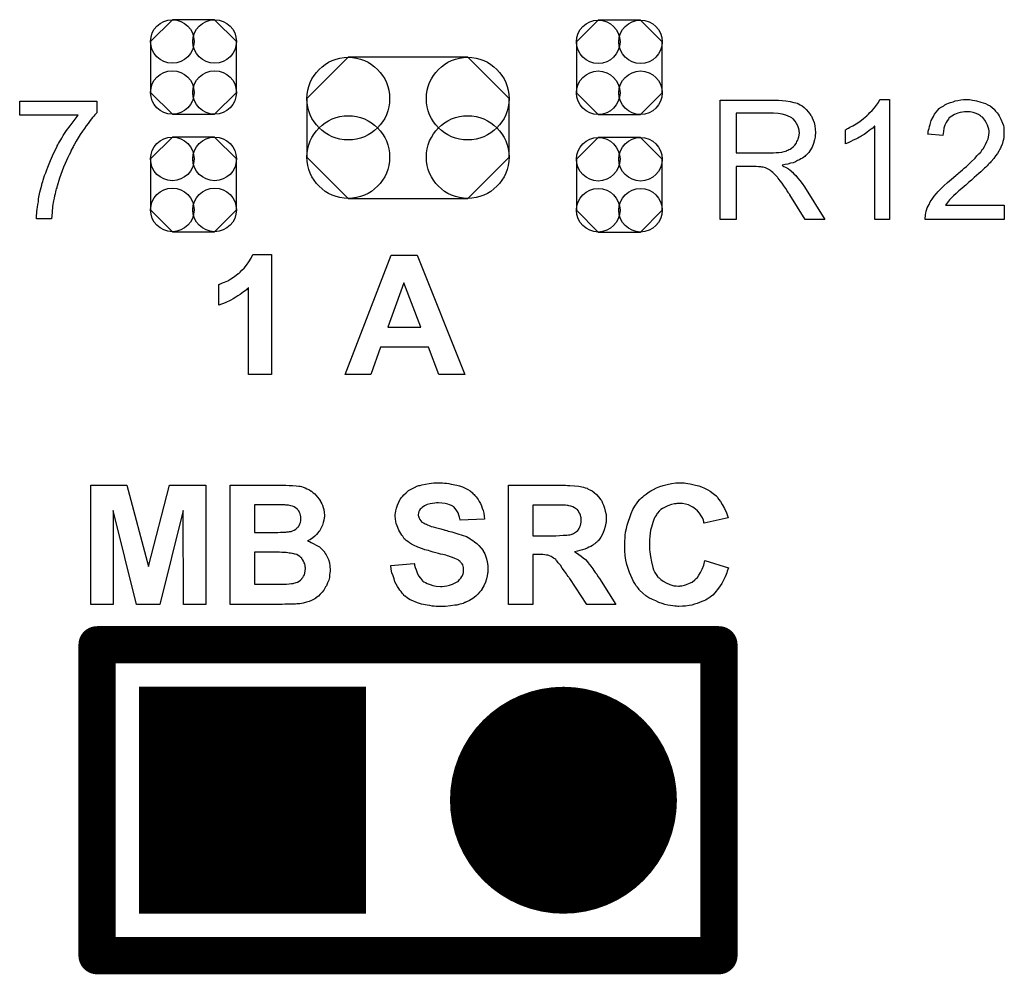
# Model space of a CAD drawing. Extents: x -0.07 to 0.96, y -0.15 to 2.1.
# Tile 8 of 23: x 0.33 to 0.64, y 0.39 to 0.69. Entities that reach past the tile are written whole.
import ezdxf

# ---------------------------------------------------------------- set-up
doc = ezdxf.new("R2010")
doc.units = 0
doc.layers.get('0').update_dxf_attribs({"linetype": 'CONTINUOUS'})
doc.layers.add('gto', color=2, linetype='CONTINUOUS')
doc.layers.add('gts', color=1, linetype='CONTINUOUS')

# ---------------------------------------------------------------- blocks, each defined once
blk = doc.blocks.new('D35')
at = {"const_width": 0.006}
blk.add_lwpolyline([(-0.003, 0, 1), (0.003, 0, 1)], format="xyb", close=True, dxfattribs=at)
blk = doc.blocks.new('D59')
blk.add_lwpolyline([(-0.0068, -0.0152), (0.0068, -0.0152), (0.0138, -0.0082), (0.0138, 0.0082), (0.0068, 0.0152), (-0.0068, 0.0152), (-0.0138, 0.0082), (-0.0138, -0.0082)], close=True)
for centre in [(-0.0068, 0.0082), (0.0068, 0.0082), (-0.0068, -0.0082), (0.0068, -0.0082)]:
    blk.add_circle(centre, 0.007)
blk = doc.blocks.new('D64')
blk.add_lwpolyline([(-0.0192, -0.0227), (0.0192, -0.0227), (0.0325, -0.0094), (0.0325, 0.0094), (0.0192, 0.0227), (-0.0192, 0.0227), (-0.0325, 0.0094), (-0.0325, -0.0094)], close=True)
for centre in [(-0.0192, 0.0094), (0.0192, 0.0094), (-0.0192, -0.0094), (0.0192, -0.0094)]:
    blk.add_circle(centre, 0.0133)
blk = doc.blocks.new('D76')
at = {"const_width": 0.0365}
blk.add_lwpolyline([(-0.01825, 0, 1), (0.01825, 0, 1)], format="xyb", close=True, dxfattribs=at)
blk = doc.blocks.new('D79')
at = {"const_width": 0.073}
blk.add_lwpolyline([(-0.0365, 0), (0.0365, 0)], dxfattribs=at)

msp = doc.modelspace()

# ---------------------------------------------------------------- linework, layer by layer
at = {"layer": 'gto', "color": 2}
for points in [[(0.3499, 0.6632), (0.3499, 0.6631), (0.3498, 0.663), (0.3496, 0.6628), (0.3493, 0.6625), (0.349, 0.6621), (0.3485, 0.6616), (0.3481, 0.6611), (0.3476, 0.6604), (0.3471, 0.6597), (0.3465, 0.659), (0.3459, 0.6581), (0.3453, 0.6572), (0.3446, 0.6562), (0.3439, 0.6551), (0.3433, 0.654), (0.3426, 0.6528), (0.3426, 0.6528), (0.3424, 0.6525), (0.3423, 0.6522), (0.342, 0.6517), (0.3417, 0.6511), (0.3414, 0.6504), (0.341, 0.6496), (0.3406, 0.6488), (0.3402, 0.6478), (0.3397, 0.6468), (0.3392, 0.6457), (0.3388, 0.6445), (0.3379, 0.6421), (0.3371, 0.6395), (0.3371, 0.6395), (0.337, 0.6393), (0.337, 0.639), (0.3368, 0.6387), (0.3367, 0.6383), (0.3366, 0.6377), (0.3365, 0.6371), (0.3363, 0.6364), (0.3362, 0.6357), (0.336, 0.6348), (0.3357, 0.6331), (0.3355, 0.6311), (0.3353, 0.629), (0.3305, 0.629), (0.3305, 0.6291), (0.3305, 0.6292), (0.3305, 0.6294), (0.3305, 0.6298), (0.3305, 0.6302), (0.3306, 0.6308), (0.3306, 0.6314), (0.3307, 0.6321), (0.3308, 0.6328), (0.3309, 0.6336), (0.3311, 0.6345), (0.3312, 0.6355), (0.3314, 0.6365), (0.3316, 0.6376), (0.3322, 0.6399), (0.3322, 0.6399), (0.3322, 0.6402), (0.3323, 0.6405), (0.3325, 0.641), (0.3327, 0.6415), (0.3329, 0.6422), (0.3331, 0.643), (0.3335, 0.6438), (0.3338, 0.6448), (0.3341, 0.6457), (0.335, 0.6478), (0.336, 0.65), (0.3371, 0.6523), (0.3371, 0.6523), (0.3372, 0.6525), (0.3374, 0.6528), (0.3376, 0.6533), (0.3379, 0.6538), (0.3383, 0.6544), (0.3387, 0.655), (0.3391, 0.6558), (0.3402, 0.6574), (0.3413, 0.659), (0.3426, 0.6607), (0.3439, 0.6624), (0.3251, 0.6624), (0.3251, 0.6669), (0.3499, 0.6669), (0.3499, 0.6632)], [(0.5687, 0.6672), (0.5692, 0.6672), (0.5703, 0.6671), (0.5715, 0.667), (0.5729, 0.6668), (0.5741, 0.6665), (0.5747, 0.6664), (0.5752, 0.6662), (0.5753, 0.6662), (0.5753, 0.6661), (0.5756, 0.666), (0.5761, 0.6657), (0.5768, 0.6654), (0.5774, 0.6649), (0.5781, 0.6642), (0.5788, 0.6634), (0.5795, 0.6625), (0.5795, 0.6625), (0.5795, 0.6624), (0.5798, 0.6621), (0.58, 0.6615), (0.5803, 0.6608), (0.5806, 0.66), (0.5809, 0.659), (0.581, 0.6579), (0.5811, 0.6568), (0.5811, 0.6567), (0.5811, 0.6566), (0.5811, 0.6564), (0.581, 0.6561), (0.581, 0.6557), (0.581, 0.6553), (0.5808, 0.6544), (0.5804, 0.6533), (0.58, 0.6521), (0.5793, 0.6509), (0.5789, 0.6504), (0.5784, 0.6498), (0.5784, 0.6498), (0.5783, 0.6497), (0.5781, 0.6495), (0.5779, 0.6494), (0.5776, 0.6491), (0.5773, 0.6489), (0.5769, 0.6486), (0.5764, 0.6483), (0.5759, 0.648), (0.5753, 0.6478), (0.5746, 0.6474), (0.5739, 0.6471), (0.573, 0.6469), (0.5722, 0.6466), (0.5713, 0.6465), (0.5703, 0.6463), (0.5704, 0.6463), (0.5706, 0.6461), (0.5709, 0.6459), (0.5714, 0.6457), (0.5724, 0.6451), (0.5729, 0.6447), (0.5733, 0.6444), (0.5734, 0.6443), (0.5737, 0.644), (0.5741, 0.6435), (0.5747, 0.643), (0.5753, 0.6422), (0.576, 0.6414), (0.5768, 0.6404), (0.5775, 0.6393), (0.5841, 0.6288), (0.5778, 0.6288), (0.5728, 0.6368), (0.5728, 0.6369), (0.5727, 0.637), (0.5725, 0.6372), (0.5724, 0.6374), (0.572, 0.638), (0.5715, 0.6388), (0.5709, 0.6396), (0.5703, 0.6405), (0.5697, 0.6413), (0.5691, 0.6421), (0.569, 0.6422), (0.5689, 0.6424), (0.5686, 0.6427), (0.5682, 0.6431), (0.5674, 0.6439), (0.5669, 0.6443), (0.5665, 0.6447), (0.5664, 0.6447), (0.5663, 0.6448), (0.5661, 0.6449), (0.5658, 0.645), (0.5654, 0.6452), (0.565, 0.6454), (0.5642, 0.6457), (0.5641, 0.6457), (0.564, 0.6457), (0.5638, 0.6457), (0.5635, 0.6458), (0.5631, 0.6458), (0.5627, 0.6458), (0.562, 0.6459), (0.5555, 0.6459), (0.5555, 0.6288), (0.5504, 0.6288), (0.5504, 0.6672), (0.5682, 0.6672), (0.5687, 0.6672)], [(0.6049, 0.6288), (0.6002, 0.6288), (0.6002, 0.6589), (0.6001, 0.6588), (0.5998, 0.6586), (0.5995, 0.6582), (0.599, 0.6579), (0.5983, 0.6574), (0.5976, 0.6568), (0.5967, 0.6562), (0.5957, 0.6556), (0.5956, 0.6556), (0.5956, 0.6555), (0.5952, 0.6553), (0.5947, 0.655), (0.594, 0.6547), (0.5932, 0.6543), (0.5924, 0.6539), (0.5916, 0.6535), (0.5907, 0.6532), (0.5907, 0.6577), (0.5908, 0.6577), (0.5909, 0.6579), (0.5911, 0.6579), (0.5914, 0.6581), (0.5917, 0.6582), (0.5921, 0.6585), (0.5931, 0.659), (0.5942, 0.6596), (0.5953, 0.6604), (0.5965, 0.6613), (0.5976, 0.6622), (0.5977, 0.6623), (0.5977, 0.6624), (0.5979, 0.6625), (0.5981, 0.6627), (0.5986, 0.6632), (0.5993, 0.6639), (0.6, 0.6647), (0.6007, 0.6656), (0.6013, 0.6665), (0.6018, 0.6674), (0.6049, 0.6674), (0.6049, 0.6288)], [(0.6306, 0.6674), (0.6311, 0.6673), (0.6316, 0.6672), (0.6323, 0.6671), (0.6329, 0.667), (0.6343, 0.6666), (0.6358, 0.6661), (0.6365, 0.6657), (0.6372, 0.6654), (0.6379, 0.6649), (0.6385, 0.6643), (0.6385, 0.6642), (0.6386, 0.6642), (0.6388, 0.664), (0.639, 0.6637), (0.6392, 0.6635), (0.6395, 0.6631), (0.6398, 0.6627), (0.6401, 0.6622), (0.6407, 0.6611), (0.6412, 0.6598), (0.6415, 0.6591), (0.6416, 0.6584), (0.6417, 0.6576), (0.6417, 0.6568), (0.6417, 0.6566), (0.6417, 0.6564), (0.6417, 0.6559), (0.6416, 0.6553), (0.6415, 0.6546), (0.6413, 0.6539), (0.6411, 0.653), (0.6407, 0.6522), (0.6407, 0.6521), (0.6406, 0.6518), (0.6404, 0.6514), (0.64, 0.6508), (0.6396, 0.6501), (0.639, 0.6493), (0.6384, 0.6484), (0.6376, 0.6475), (0.6375, 0.6474), (0.6372, 0.647), (0.6369, 0.6468), (0.6366, 0.6465), (0.6363, 0.6461), (0.6359, 0.6457), (0.6354, 0.6453), (0.6349, 0.6448), (0.6343, 0.6442), (0.6336, 0.6436), (0.6329, 0.643), (0.6321, 0.6423), (0.6313, 0.6415), (0.6304, 0.6408), (0.6303, 0.6407), (0.6302, 0.6406), (0.63, 0.6404), (0.6297, 0.6402), (0.6294, 0.6399), (0.629, 0.6395), (0.6281, 0.6388), (0.6272, 0.638), (0.6263, 0.6372), (0.6255, 0.6364), (0.6252, 0.6362), (0.6249, 0.6359), (0.6248, 0.6358), (0.6247, 0.6357), (0.6244, 0.6354), (0.6242, 0.6351), (0.6239, 0.6347), (0.6235, 0.6343), (0.6229, 0.6334), (0.6418, 0.6334), (0.6418, 0.6288), (0.6163, 0.6288), (0.6163, 0.6289), (0.6163, 0.6291), (0.6163, 0.6294), (0.6164, 0.6299), (0.6164, 0.6304), (0.6166, 0.6309), (0.6167, 0.6315), (0.6169, 0.6321), (0.6169, 0.6322), (0.6169, 0.6322), (0.617, 0.6326), (0.6173, 0.6331), (0.6176, 0.6337), (0.618, 0.6345), (0.6186, 0.6354), (0.6192, 0.6363), (0.62, 0.6372), (0.62, 0.6373), (0.6201, 0.6373), (0.6204, 0.6377), (0.6209, 0.6382), (0.6216, 0.6389), (0.6224, 0.6397), (0.6235, 0.6407), (0.6248, 0.6418), (0.6262, 0.643), (0.6262, 0.643), (0.6264, 0.6432), (0.6268, 0.6435), (0.6272, 0.6438), (0.6277, 0.6443), (0.6283, 0.6448), (0.6289, 0.6453), (0.6296, 0.6459), (0.631, 0.6473), (0.6324, 0.6486), (0.633, 0.6493), (0.6336, 0.6499), (0.6342, 0.6505), (0.6346, 0.6511), (0.6346, 0.6512), (0.6348, 0.6513), (0.6349, 0.6514), (0.635, 0.6516), (0.6354, 0.6523), (0.6358, 0.653), (0.6362, 0.6539), (0.6366, 0.6548), (0.6368, 0.6559), (0.6369, 0.6569), (0.6369, 0.6569), (0.6369, 0.657), (0.6369, 0.6573), (0.6368, 0.6579), (0.6366, 0.6585), (0.6364, 0.6592), (0.636, 0.66), (0.6355, 0.6608), (0.6349, 0.6616), (0.6348, 0.6617), (0.6345, 0.6619), (0.6341, 0.6622), (0.6335, 0.6626), (0.6327, 0.6629), (0.6318, 0.6632), (0.6308, 0.6635), (0.6296, 0.6635), (0.6293, 0.6635), (0.629, 0.6635), (0.6284, 0.6634), (0.6276, 0.6632), (0.6268, 0.663), (0.6258, 0.6626), (0.6249, 0.6621), (0.6241, 0.6615), (0.624, 0.6614), (0.6238, 0.6611), (0.6234, 0.6606), (0.6231, 0.66), (0.6227, 0.6592), (0.6224, 0.6582), (0.6222, 0.6571), (0.622, 0.6558), (0.6172, 0.6563), (0.6172, 0.6564), (0.6173, 0.6565), (0.6173, 0.6568), (0.6173, 0.6572), (0.6174, 0.6576), (0.6176, 0.6581), (0.6177, 0.6587), (0.6179, 0.6594), (0.6183, 0.6607), (0.619, 0.662), (0.6194, 0.6627), (0.6199, 0.6634), (0.6204, 0.664), (0.6209, 0.6645), (0.621, 0.6646), (0.6211, 0.6646), (0.6213, 0.6648), (0.6215, 0.665), (0.6219, 0.6652), (0.6223, 0.6654), (0.6227, 0.6657), (0.6233, 0.666), (0.6239, 0.6662), (0.6245, 0.6665), (0.6253, 0.6667), (0.626, 0.667), (0.6269, 0.6671), (0.6278, 0.6673), (0.6287, 0.6674), (0.6297, 0.6674), (0.6303, 0.6674), (0.6306, 0.6674)], [(0.5676, 0.663), (0.5555, 0.663), (0.5555, 0.6503), (0.5669, 0.6503), (0.5676, 0.6503), (0.5684, 0.6504), (0.5693, 0.6504), (0.5702, 0.6505), (0.571, 0.6507), (0.5718, 0.6509), (0.5719, 0.651), (0.5722, 0.6511), (0.5725, 0.6513), (0.5729, 0.6515), (0.5734, 0.6518), (0.5739, 0.6522), (0.5744, 0.6527), (0.5748, 0.6533), (0.5749, 0.6533), (0.575, 0.6535), (0.5751, 0.6539), (0.5754, 0.6543), (0.5755, 0.6548), (0.5757, 0.6554), (0.5758, 0.656), (0.5759, 0.6567), (0.5759, 0.6568), (0.5759, 0.6568), (0.5758, 0.6571), (0.5758, 0.6576), (0.5756, 0.6583), (0.5754, 0.659), (0.575, 0.6597), (0.5745, 0.6605), (0.5739, 0.6612), (0.5738, 0.6612), (0.5735, 0.6615), (0.573, 0.6617), (0.5723, 0.6621), (0.5715, 0.6624), (0.5704, 0.6627), (0.5691, 0.6629), (0.5676, 0.663)], [(0.4061, 0.579), (0.3987, 0.579), (0.3987, 0.6068), (0.3986, 0.6068), (0.3985, 0.6066), (0.3983, 0.6065), (0.398, 0.6062), (0.3976, 0.6059), (0.3971, 0.6055), (0.3966, 0.6051), (0.396, 0.6047), (0.3953, 0.6043), (0.3946, 0.6038), (0.3938, 0.6033), (0.393, 0.6029), (0.3912, 0.602), (0.3892, 0.6013), (0.3892, 0.6079), (0.3893, 0.6079), (0.3893, 0.608), (0.3895, 0.608), (0.3897, 0.6081), (0.3903, 0.6084), (0.391, 0.6087), (0.392, 0.6091), (0.393, 0.6097), (0.3942, 0.6105), (0.3954, 0.6114), (0.3955, 0.6115), (0.3956, 0.6115), (0.3958, 0.6117), (0.396, 0.6119), (0.3966, 0.6125), (0.3973, 0.6132), (0.398, 0.6141), (0.3988, 0.6152), (0.3995, 0.6164), (0.4001, 0.6176), (0.4061, 0.6176), (0.4061, 0.579)], [(0.4683, 0.579), (0.4599, 0.579), (0.4566, 0.5877), (0.4412, 0.5877), (0.438, 0.579), (0.4298, 0.579), (0.4446, 0.6174), (0.4529, 0.6174), (0.4683, 0.579)], [(0.4487, 0.6085), (0.4435, 0.5942), (0.4541, 0.5942), (0.4487, 0.6085)], [(0.385, 0.505), (0.3778, 0.505), (0.3777, 0.5352), (0.3702, 0.505), (0.3627, 0.505), (0.3552, 0.5352), (0.3552, 0.505), (0.348, 0.505), (0.348, 0.5434), (0.3596, 0.5434), (0.3665, 0.5172), (0.3733, 0.5434), (0.385, 0.5434), (0.385, 0.505)], [(0.4107, 0.5434), (0.4118, 0.5433), (0.4129, 0.5432), (0.414, 0.5431), (0.4149, 0.543), (0.415, 0.543), (0.4153, 0.543), (0.4157, 0.5429), (0.4163, 0.5427), (0.4169, 0.5425), (0.4175, 0.5422), (0.4183, 0.5419), (0.4189, 0.5414), (0.419, 0.5414), (0.4192, 0.5412), (0.4195, 0.5409), (0.42, 0.5406), (0.4204, 0.5401), (0.4209, 0.5395), (0.4214, 0.5389), (0.4219, 0.5382), (0.4219, 0.5381), (0.422, 0.5379), (0.4223, 0.5374), (0.4225, 0.5369), (0.4227, 0.5362), (0.4229, 0.5355), (0.423, 0.5346), (0.4231, 0.5337), (0.4231, 0.5336), (0.4231, 0.5336), (0.4231, 0.5332), (0.423, 0.5328), (0.4229, 0.5321), (0.4227, 0.5313), (0.4225, 0.5305), (0.4221, 0.5296), (0.4216, 0.5288), (0.4215, 0.5286), (0.4213, 0.5284), (0.421, 0.528), (0.4206, 0.5275), (0.42, 0.527), (0.4194, 0.5264), (0.4186, 0.5259), (0.4177, 0.5254), (0.4178, 0.5254), (0.4179, 0.5253), (0.418, 0.5253), (0.4183, 0.5252), (0.4189, 0.5249), (0.4197, 0.5245), (0.4205, 0.5241), (0.4215, 0.5235), (0.4223, 0.5228), (0.4231, 0.5219), (0.4231, 0.5218), (0.4234, 0.5214), (0.4237, 0.5209), (0.424, 0.5203), (0.4244, 0.5194), (0.4247, 0.5184), (0.4249, 0.5173), (0.425, 0.5161), (0.425, 0.516), (0.425, 0.516), (0.425, 0.5157), (0.4249, 0.5152), (0.4248, 0.5145), (0.4247, 0.5137), (0.4245, 0.5128), (0.4241, 0.5119), (0.4238, 0.511), (0.4237, 0.5109), (0.4235, 0.5106), (0.4233, 0.5102), (0.4229, 0.5096), (0.4224, 0.5089), (0.4218, 0.5083), (0.4212, 0.5077), (0.4204, 0.5071), (0.4203, 0.507), (0.42, 0.5068), (0.4196, 0.5066), (0.419, 0.5063), (0.4182, 0.5059), (0.4173, 0.5057), (0.4163, 0.5054), (0.4152, 0.5052), (0.415, 0.5052), (0.4148, 0.5052), (0.4142, 0.5052), (0.4138, 0.5051), (0.4128, 0.5051), (0.4121, 0.5051), (0.4104, 0.5051), (0.4095, 0.505), (0.3928, 0.505), (0.3928, 0.5434), (0.4097, 0.5434), (0.4107, 0.5434)], [(0.4611, 0.5441), (0.4617, 0.544), (0.4624, 0.544), (0.4631, 0.5439), (0.4639, 0.5437), (0.4657, 0.5434), (0.4666, 0.5431), (0.4675, 0.5428), (0.4684, 0.5424), (0.4692, 0.542), (0.47, 0.5415), (0.4707, 0.5409), (0.4708, 0.5409), (0.4709, 0.5407), (0.471, 0.5406), (0.4713, 0.5404), (0.4715, 0.54), (0.4719, 0.5396), (0.4722, 0.5392), (0.4726, 0.5387), (0.4729, 0.5381), (0.4733, 0.5375), (0.4736, 0.5367), (0.4739, 0.536), (0.4742, 0.5352), (0.4744, 0.5343), (0.4745, 0.5334), (0.4746, 0.5324), (0.4668, 0.5321), (0.4668, 0.5322), (0.4668, 0.5322), (0.4667, 0.5326), (0.4666, 0.5331), (0.4664, 0.5337), (0.4661, 0.5345), (0.4657, 0.5351), (0.4652, 0.5358), (0.4647, 0.5364), (0.4646, 0.5364), (0.4644, 0.5366), (0.464, 0.5368), (0.4634, 0.537), (0.4628, 0.5372), (0.4619, 0.5375), (0.4609, 0.5376), (0.4598, 0.5377), (0.4592, 0.5377), (0.4586, 0.5376), (0.4579, 0.5375), (0.4571, 0.5374), (0.4562, 0.5371), (0.4553, 0.5367), (0.4546, 0.5362), (0.4545, 0.5362), (0.4544, 0.5361), (0.4542, 0.5359), (0.4539, 0.5356), (0.4537, 0.5353), (0.4535, 0.5349), (0.4534, 0.5344), (0.4533, 0.5339), (0.4533, 0.5338), (0.4533, 0.5336), (0.4534, 0.5334), (0.4535, 0.5331), (0.4536, 0.5327), (0.4538, 0.5323), (0.4541, 0.5319), (0.4544, 0.5315), (0.4545, 0.5315), (0.4548, 0.5313), (0.4549, 0.5312), (0.4552, 0.5311), (0.4555, 0.5309), (0.4559, 0.5308), (0.4563, 0.5306), (0.4568, 0.5304), (0.4574, 0.5301), (0.4581, 0.5299), (0.4588, 0.5297), (0.4597, 0.5295), (0.4606, 0.5293), (0.4616, 0.529), (0.4616, 0.529), (0.4618, 0.5289), (0.4621, 0.5289), (0.4625, 0.5288), (0.4629, 0.5286), (0.4635, 0.5285), (0.4641, 0.5283), (0.4647, 0.5281), (0.466, 0.5277), (0.4674, 0.5273), (0.4688, 0.5268), (0.4693, 0.5265), (0.4699, 0.5262), (0.4699, 0.5262), (0.47, 0.5261), (0.4703, 0.5259), (0.4708, 0.5256), (0.4714, 0.5251), (0.4721, 0.5246), (0.4728, 0.5239), (0.4735, 0.5231), (0.4742, 0.5223), (0.4742, 0.5221), (0.4744, 0.5218), (0.4747, 0.5213), (0.4749, 0.5206), (0.4752, 0.5197), (0.4755, 0.5187), (0.4757, 0.5175), (0.4757, 0.5162), (0.4757, 0.5161), (0.4757, 0.516), (0.4757, 0.5158), (0.4757, 0.5156), (0.4757, 0.5153), (0.4756, 0.5149), (0.4755, 0.5142), (0.4753, 0.5132), (0.4749, 0.5121), (0.4744, 0.511), (0.4738, 0.5099), (0.4738, 0.5099), (0.4737, 0.5098), (0.4735, 0.5095), (0.473, 0.5089), (0.4725, 0.5083), (0.4718, 0.5076), (0.4708, 0.5069), (0.4698, 0.5063), (0.4686, 0.5057), (0.4685, 0.5057), (0.4684, 0.5056), (0.4683, 0.5056), (0.468, 0.5054), (0.4677, 0.5053), (0.4673, 0.5052), (0.4668, 0.5051), (0.4663, 0.505), (0.4657, 0.5048), (0.4651, 0.5047), (0.4637, 0.5045), (0.4621, 0.5043), (0.4603, 0.5043), (0.4596, 0.5043), (0.4591, 0.5043), (0.4584, 0.5044), (0.4578, 0.5044), (0.457, 0.5046), (0.4562, 0.5047), (0.4543, 0.5051), (0.4534, 0.5054), (0.4525, 0.5057), (0.4516, 0.5061), (0.4507, 0.5065), (0.4498, 0.507), (0.4491, 0.5076), (0.449, 0.5077), (0.4489, 0.5078), (0.4487, 0.5079), (0.4485, 0.5082), (0.4481, 0.5086), (0.4478, 0.5091), (0.4474, 0.5096), (0.447, 0.5101), (0.4466, 0.5108), (0.4462, 0.5115), (0.4458, 0.5123), (0.4455, 0.5132), (0.4452, 0.5142), (0.4448, 0.5152), (0.4446, 0.5163), (0.4445, 0.5175), (0.452, 0.5182), (0.452, 0.5182), (0.4521, 0.518), (0.4521, 0.5178), (0.4521, 0.5176), (0.4523, 0.5169), (0.4526, 0.5161), (0.453, 0.5152), (0.4534, 0.5142), (0.454, 0.5134), (0.4547, 0.5126), (0.4548, 0.5125), (0.4551, 0.5123), (0.4556, 0.512), (0.4562, 0.5117), (0.4571, 0.5114), (0.458, 0.5111), (0.4591, 0.5109), (0.4604, 0.5108), (0.461, 0.5108), (0.4617, 0.5109), (0.4625, 0.511), (0.4634, 0.5112), (0.4643, 0.5115), (0.4652, 0.5119), (0.466, 0.5124), (0.4661, 0.5124), (0.4663, 0.5127), (0.4666, 0.513), (0.467, 0.5134), (0.4673, 0.514), (0.4677, 0.5147), (0.4679, 0.5153), (0.4679, 0.5161), (0.4679, 0.5162), (0.4679, 0.5163), (0.4679, 0.5166), (0.4678, 0.5169), (0.4677, 0.5173), (0.4676, 0.5177), (0.4674, 0.518), (0.4671, 0.5184), (0.467, 0.5185), (0.4669, 0.5186), (0.4668, 0.5188), (0.4665, 0.519), (0.4661, 0.5193), (0.4656, 0.5195), (0.4651, 0.5198), (0.4643, 0.5201), (0.4643, 0.5201), (0.464, 0.5202), (0.4637, 0.5203), (0.4634, 0.5204), (0.4631, 0.5205), (0.4627, 0.5206), (0.4622, 0.5208), (0.4617, 0.5209), (0.4612, 0.521), (0.4605, 0.5212), (0.4598, 0.5214), (0.459, 0.5216), (0.4581, 0.5218), (0.4581, 0.5218), (0.4578, 0.5219), (0.4575, 0.522), (0.4571, 0.5221), (0.4566, 0.5223), (0.456, 0.5224), (0.4554, 0.5226), (0.4547, 0.5229), (0.4532, 0.5234), (0.4518, 0.5241), (0.4511, 0.5244), (0.4505, 0.5248), (0.4499, 0.5252), (0.4494, 0.5256), (0.4493, 0.5256), (0.4492, 0.5258), (0.4491, 0.5259), (0.4488, 0.5261), (0.4486, 0.5265), (0.4483, 0.5269), (0.448, 0.5273), (0.4477, 0.5278), (0.447, 0.5289), (0.4465, 0.5303), (0.4462, 0.531), (0.4461, 0.5317), (0.446, 0.5325), (0.4459, 0.5334), (0.4459, 0.5334), (0.4459, 0.5335), (0.4459, 0.5336), (0.4459, 0.5339), (0.446, 0.5344), (0.4461, 0.5351), (0.4463, 0.536), (0.4466, 0.5369), (0.447, 0.5379), (0.4475, 0.5389), (0.4475, 0.5389), (0.4476, 0.539), (0.4478, 0.5393), (0.4482, 0.5397), (0.4487, 0.5403), (0.4494, 0.5409), (0.4502, 0.5416), (0.4512, 0.5422), (0.4523, 0.5427), (0.4523, 0.5427), (0.4525, 0.5428), (0.4526, 0.5429), (0.4528, 0.543), (0.4532, 0.5431), (0.4535, 0.5432), (0.4539, 0.5433), (0.4544, 0.5435), (0.4556, 0.5437), (0.4568, 0.5439), (0.4583, 0.5441), (0.4599, 0.5441), (0.4606, 0.5441), (0.4611, 0.5441)], [(0.5001, 0.5434), (0.5007, 0.5434), (0.5013, 0.5433), (0.5021, 0.5433), (0.5035, 0.5431), (0.505, 0.543), (0.5064, 0.5427), (0.507, 0.5425), (0.5076, 0.5424), (0.5076, 0.5424), (0.5077, 0.5423), (0.508, 0.5421), (0.5085, 0.5419), (0.5092, 0.5415), (0.5099, 0.541), (0.5106, 0.5404), (0.5113, 0.5396), (0.512, 0.5386), (0.512, 0.5386), (0.5121, 0.5385), (0.5122, 0.5384), (0.5123, 0.5382), (0.5126, 0.5376), (0.5129, 0.5369), (0.5132, 0.536), (0.5134, 0.535), (0.5137, 0.5339), (0.5137, 0.5326), (0.5137, 0.5326), (0.5137, 0.5325), (0.5137, 0.5322), (0.5137, 0.5319), (0.5137, 0.5315), (0.5136, 0.5311), (0.5134, 0.5301), (0.5131, 0.529), (0.5127, 0.5278), (0.512, 0.5266), (0.5116, 0.526), (0.5112, 0.5255), (0.5111, 0.5254), (0.5111, 0.5254), (0.5109, 0.5252), (0.5107, 0.525), (0.5104, 0.5248), (0.5101, 0.5245), (0.5097, 0.5243), (0.5093, 0.524), (0.5088, 0.5236), (0.5082, 0.5234), (0.5076, 0.5231), (0.5069, 0.5228), (0.5061, 0.5225), (0.5053, 0.5223), (0.5045, 0.5221), (0.5036, 0.5219), (0.5036, 0.5219), (0.5037, 0.5219), (0.504, 0.5217), (0.5045, 0.5214), (0.505, 0.521), (0.5057, 0.5205), (0.5063, 0.52), (0.5071, 0.5194), (0.5077, 0.5187), (0.5077, 0.5187), (0.508, 0.5184), (0.5083, 0.5179), (0.5088, 0.5173), (0.5095, 0.5164), (0.5098, 0.5159), (0.5102, 0.5153), (0.5107, 0.5147), (0.5111, 0.514), (0.5116, 0.5133), (0.5121, 0.5125), (0.5168, 0.505), (0.5075, 0.505), (0.502, 0.5133), (0.5019, 0.5134), (0.5018, 0.5135), (0.5017, 0.5138), (0.5015, 0.514), (0.5012, 0.5144), (0.501, 0.5148), (0.5003, 0.5157), (0.4996, 0.5167), (0.499, 0.5176), (0.4983, 0.5184), (0.4981, 0.5187), (0.4979, 0.519), (0.4978, 0.519), (0.4977, 0.5192), (0.4975, 0.5194), (0.4972, 0.5197), (0.4968, 0.5199), (0.4964, 0.5202), (0.496, 0.5204), (0.4955, 0.5206), (0.4955, 0.5206), (0.4953, 0.5207), (0.495, 0.5208), (0.4946, 0.5208), (0.494, 0.5209), (0.4934, 0.521), (0.4926, 0.521), (0.4901, 0.521), (0.4901, 0.505), (0.4823, 0.505), (0.4823, 0.5434), (0.4996, 0.5434), (0.5001, 0.5434)], [(0.5388, 0.5441), (0.5394, 0.544), (0.54, 0.5439), (0.5408, 0.5438), (0.5416, 0.5436), (0.5425, 0.5434), (0.5435, 0.5431), (0.5444, 0.5428), (0.5454, 0.5424), (0.5464, 0.5419), (0.5472, 0.5414), (0.5482, 0.5407), (0.549, 0.54), (0.5491, 0.54), (0.5491, 0.5399), (0.5493, 0.5397), (0.5495, 0.5395), (0.5497, 0.5392), (0.5499, 0.5389), (0.5505, 0.5381), (0.5511, 0.5371), (0.5518, 0.5359), (0.5524, 0.5345), (0.553, 0.5329), (0.5453, 0.5311), (0.5453, 0.5311), (0.5452, 0.5312), (0.5452, 0.5314), (0.5451, 0.5316), (0.545, 0.5321), (0.5447, 0.5328), (0.5443, 0.5335), (0.5438, 0.5343), (0.5431, 0.5351), (0.5424, 0.5357), (0.5423, 0.5358), (0.542, 0.536), (0.5416, 0.5363), (0.541, 0.5366), (0.5402, 0.537), (0.5393, 0.5372), (0.5383, 0.5375), (0.5372, 0.5375), (0.5368, 0.5375), (0.5365, 0.5375), (0.5361, 0.5374), (0.5357, 0.5374), (0.5348, 0.5371), (0.5336, 0.5367), (0.5325, 0.5362), (0.5319, 0.5359), (0.5313, 0.5355), (0.5308, 0.535), (0.5303, 0.5344), (0.5303, 0.5344), (0.5302, 0.5342), (0.53, 0.5341), (0.5299, 0.5338), (0.5297, 0.5335), (0.5294, 0.5331), (0.5292, 0.5326), (0.529, 0.532), (0.5287, 0.5314), (0.5285, 0.5306), (0.5283, 0.5298), (0.528, 0.5289), (0.5279, 0.5279), (0.5278, 0.5269), (0.5277, 0.5257), (0.5277, 0.5244), (0.5277, 0.5244), (0.5277, 0.5241), (0.5277, 0.5237), (0.5277, 0.5233), (0.5277, 0.5226), (0.5278, 0.5219), (0.5279, 0.5212), (0.528, 0.5204), (0.5283, 0.5187), (0.5288, 0.5169), (0.529, 0.5161), (0.5294, 0.5153), (0.5298, 0.5146), (0.5303, 0.514), (0.5303, 0.5139), (0.5304, 0.5139), (0.5305, 0.5137), (0.5308, 0.5135), (0.5313, 0.513), (0.5321, 0.5125), (0.533, 0.5119), (0.5342, 0.5114), (0.5355, 0.511), (0.5363, 0.511), (0.537, 0.5109), (0.5373, 0.5109), (0.5375, 0.511), (0.5381, 0.511), (0.5389, 0.5112), (0.5396, 0.5114), (0.5405, 0.5118), (0.5414, 0.5122), (0.5423, 0.5129), (0.5424, 0.513), (0.5427, 0.5133), (0.5431, 0.5137), (0.5435, 0.5144), (0.5441, 0.5153), (0.5446, 0.5163), (0.5451, 0.5176), (0.5455, 0.5191), (0.5531, 0.5168), (0.5531, 0.5167), (0.553, 0.5165), (0.5529, 0.5162), (0.5527, 0.5157), (0.5525, 0.5152), (0.5523, 0.5146), (0.552, 0.5139), (0.5517, 0.5132), (0.5509, 0.5117), (0.5499, 0.5102), (0.5487, 0.5087), (0.548, 0.508), (0.5473, 0.5074), (0.5472, 0.5073), (0.5471, 0.5073), (0.5469, 0.5071), (0.5466, 0.5069), (0.5462, 0.5067), (0.5457, 0.5064), (0.5451, 0.5062), (0.5445, 0.5059), (0.5438, 0.5056), (0.543, 0.5053), (0.5422, 0.5051), (0.5413, 0.5048), (0.5404, 0.5046), (0.5393, 0.5044), (0.5383, 0.5044), (0.5371, 0.5043), (0.5368, 0.5043), (0.5364, 0.5044), (0.5358, 0.5044), (0.5352, 0.5045), (0.5344, 0.5046), (0.5336, 0.5048), (0.5326, 0.505), (0.5317, 0.5053), (0.5307, 0.5056), (0.5297, 0.5061), (0.5286, 0.5066), (0.5275, 0.5071), (0.5265, 0.5078), (0.5255, 0.5086), (0.5245, 0.5096), (0.5245, 0.5096), (0.5243, 0.5098), (0.5241, 0.5101), (0.5238, 0.5105), (0.5234, 0.511), (0.523, 0.5117), (0.5225, 0.5124), (0.5221, 0.5133), (0.5217, 0.5143), (0.5212, 0.5153), (0.5208, 0.5165), (0.5204, 0.5178), (0.5201, 0.5192), (0.5199, 0.5207), (0.5197, 0.5222), (0.5197, 0.5239), (0.5197, 0.5239), (0.5197, 0.524), (0.5197, 0.5243), (0.5197, 0.5248), (0.5197, 0.5255), (0.5198, 0.5263), (0.5199, 0.5272), (0.52, 0.5282), (0.5203, 0.5294), (0.5205, 0.5305), (0.5209, 0.5318), (0.5213, 0.533), (0.5218, 0.5342), (0.5223, 0.5355), (0.523, 0.5366), (0.5237, 0.5377), (0.5246, 0.5388), (0.5247, 0.5389), (0.5248, 0.539), (0.5251, 0.5393), (0.5255, 0.5396), (0.526, 0.54), (0.5266, 0.5405), (0.5273, 0.541), (0.5281, 0.5415), (0.529, 0.542), (0.5299, 0.5425), (0.531, 0.5429), (0.5321, 0.5433), (0.5334, 0.5436), (0.5347, 0.5439), (0.5361, 0.5441), (0.5376, 0.5441), (0.5383, 0.5441), (0.5388, 0.5441)], [(0.4083, 0.537), (0.4006, 0.537), (0.4006, 0.5281), (0.4081, 0.5281), (0.409, 0.5282), (0.4107, 0.5282), (0.411, 0.5283), (0.4114, 0.5283), (0.4116, 0.5283), (0.4119, 0.5284), (0.4124, 0.5285), (0.4129, 0.5287), (0.4134, 0.5289), (0.4139, 0.5292), (0.4144, 0.5296), (0.4144, 0.5296), (0.4145, 0.5298), (0.4148, 0.53), (0.415, 0.5304), (0.4152, 0.5309), (0.4154, 0.5314), (0.4155, 0.532), (0.4155, 0.5326), (0.4155, 0.5327), (0.4155, 0.5329), (0.4155, 0.5332), (0.4154, 0.5337), (0.4153, 0.5341), (0.4151, 0.5346), (0.4149, 0.5351), (0.4145, 0.5355), (0.4145, 0.5356), (0.4144, 0.5357), (0.4141, 0.5359), (0.4138, 0.5361), (0.4134, 0.5364), (0.4129, 0.5366), (0.4123, 0.5367), (0.4116, 0.5369), (0.4115, 0.5369), (0.4113, 0.5369), (0.4107, 0.5369), (0.4104, 0.537), (0.4089, 0.537), (0.4083, 0.537)], [(0.499, 0.5369), (0.4901, 0.5369), (0.4901, 0.5271), (0.4976, 0.5271), (0.4987, 0.5272), (0.4999, 0.5273), (0.5011, 0.5273), (0.5016, 0.5274), (0.502, 0.5274), (0.5025, 0.5275), (0.5027, 0.5276), (0.5028, 0.5276), (0.503, 0.5277), (0.5032, 0.5278), (0.5035, 0.528), (0.5042, 0.5285), (0.5046, 0.5288), (0.5049, 0.5292), (0.505, 0.5293), (0.505, 0.5294), (0.5052, 0.5296), (0.5053, 0.53), (0.5055, 0.5304), (0.5056, 0.5309), (0.5057, 0.5315), (0.5057, 0.5321), (0.5057, 0.5322), (0.5057, 0.5324), (0.5057, 0.5328), (0.5056, 0.5332), (0.5055, 0.5337), (0.5053, 0.5342), (0.505, 0.5347), (0.5047, 0.5352), (0.5046, 0.5352), (0.5045, 0.5354), (0.5042, 0.5356), (0.5039, 0.5359), (0.5035, 0.5361), (0.503, 0.5364), (0.5024, 0.5366), (0.5017, 0.5367), (0.5017, 0.5367), (0.5015, 0.5368), (0.5012, 0.5368), (0.5007, 0.5369), (0.4995, 0.5369), (0.499, 0.5369)], [(0.4087, 0.5218), (0.4006, 0.5218), (0.4006, 0.5115), (0.4092, 0.5115), (0.41, 0.5115), (0.4109, 0.5115), (0.4118, 0.5116), (0.4125, 0.5117), (0.4128, 0.5117), (0.413, 0.5117), (0.4131, 0.5117), (0.4133, 0.5118), (0.4137, 0.5119), (0.414, 0.512), (0.4145, 0.5122), (0.415, 0.5125), (0.4154, 0.5128), (0.4159, 0.5132), (0.4159, 0.5133), (0.416, 0.5134), (0.4162, 0.5137), (0.4164, 0.5141), (0.4167, 0.5145), (0.4168, 0.5151), (0.4169, 0.5158), (0.417, 0.5165), (0.417, 0.5165), (0.417, 0.5168), (0.4169, 0.5171), (0.4169, 0.5175), (0.4168, 0.518), (0.4166, 0.5184), (0.4164, 0.5189), (0.4161, 0.5194), (0.416, 0.5195), (0.4159, 0.5197), (0.4158, 0.5199), (0.4155, 0.5201), (0.4152, 0.5204), (0.4147, 0.5207), (0.4142, 0.521), (0.4137, 0.5212), (0.4136, 0.5212), (0.4133, 0.5213), (0.4129, 0.5214), (0.4126, 0.5214), (0.4122, 0.5215), (0.4118, 0.5215), (0.4113, 0.5216), (0.4108, 0.5217), (0.4101, 0.5217), (0.4094, 0.5217), (0.4087, 0.5218)]]:
    msp.add_lwpolyline(points, dxfattribs=at)
at = {"layer": 'gto', "color": 2, "const_width": 0.012}
for points in [[(0.35, 0.492), (0.55, 0.492)], [(0.35, 0.392), (0.35, 0.492)], [(0.55, 0.392), (0.55, 0.492)], [(0.35, 0.392), (0.55, 0.392)]]:
    msp.add_lwpolyline(points, dxfattribs=at)

# ---------------------------------------------------------------- block references
at = {"layer": 'gto'}
for p in [(0.35, 0.492), (0.35, 0.492), (0.55, 0.492), (0.55, 0.492), (0.35, 0.392), (0.35, 0.392), (0.55, 0.392)]:
    msp.add_blockref('D35', p, dxfattribs=at)
at = {"layer": 'gts'}
for name, p in [('D59', (0.381, 0.6779)), ('D59', (0.518, 0.6778)), ('D64', (0.45, 0.6583)), ('D59', (0.381, 0.6401)), ('D59', (0.518, 0.64)), ('D79', (0.4, 0.442)), ('D76', (0.5, 0.442))]:
    msp.add_blockref(name, p, dxfattribs=at)

doc.saveas('drawing.dxf')
